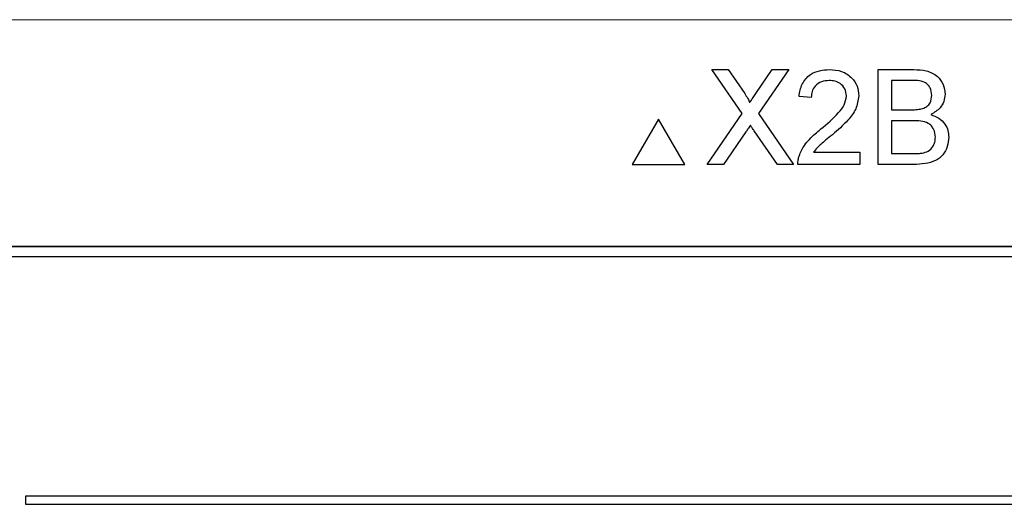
# Model space of a CAD drawing. Header units: millimetres. Extents: x 5 to 418, y 2 to 292.
# Tile 23 of 36: x 123.69 to 135.61, y 220.66 to 226.53. Entities that reach past the tile are written whole.
import ezdxf

# ---------------------------------------------------------------- set-up
doc = ezdxf.new("R2010")
doc.units = ezdxf.units.MM

msp = doc.modelspace()

# ---------------------------------------------------------------- linework, layer by layer
at = {"color": 7, "linetype": 'Continuous', "lineweight": 18}
msp.add_line((147.0098, 226.5305), (115.4925, 226.5305), dxfattribs=at)
at = {"color": 7, "linetype": 'Continuous', "lineweight": 25}
for p, q in [((132.437, 225.395), (132.0709, 225.9262)), ((132.0709, 225.9262), (132.2663, 225.9262)), ((132.2663, 225.9262), (132.4669, 225.635)), ((132.6017, 225.6348), (132.8017, 225.9262)), ((132.9998, 225.9262), (132.6337, 225.3931)), ((132.8017, 225.9262), (132.9998, 225.9262)), ((134.0839, 225.9262), (134.5145, 225.9262)), ((134.0839, 224.7762), (134.0839, 225.9262)), ((134.2461, 225.7935), (134.2461, 225.4397)), ((134.4652, 225.7935), (134.2461, 225.7935)), ((133.273, 225.5871), (133.1256, 225.6018)), ((134.2461, 225.4397), (134.4831, 225.4397)), ((131.4226, 225.3262), (131.1051, 224.7762)), ((131.7401, 224.7762), (131.4226, 225.3262)), ((132.012, 224.7762), (132.437, 225.395)), ((132.6337, 225.3931), (133.0588, 224.7762)), ((134.4995, 225.307), (134.2461, 225.307)), ((134.2461, 225.307), (134.2461, 224.9089)), ((132.4819, 225.172), (132.2098, 224.7762)), ((132.8632, 224.7762), (132.5833, 225.1826)), ((133.3002, 224.9236), (133.8627, 224.9236)), ((133.8627, 224.9236), (133.8627, 224.7762)), ((134.2461, 224.9089), (134.5181, 224.9089)), ((131.1051, 224.7762), (131.7401, 224.7762)), ((132.2098, 224.7762), (132.012, 224.7762)), ((133.0588, 224.7762), (132.8632, 224.7762)), ((133.8627, 224.7762), (133.1108, 224.7762)), ((134.5156, 224.7762), (134.0839, 224.7762)), ((143.8761, 223.7805), (118.6261, 223.7805)), ((143.8761, 223.777), (118.6261, 223.777)), ((143.7546, 223.659), (118.7546, 223.659)), ((123.7546, 220.759), (123.7546, 220.659)), ((139.2546, 220.759), (123.7546, 220.759)), ((123.7546, 220.659), (139.2546, 220.659))]:
    msp.add_line(p, q, dxfattribs=at)
for points, knots in [([(133.1256, 225.6018), (133.1341, 225.6529), (133.151, 225.7546), (133.2498, 225.8675), (133.3733, 225.9196), (133.4538, 225.924), (133.4942, 225.9262)], [0, 0, 0, 0, 0.280221, 0.5588966, 0.77913, 1, 1, 1, 1]), ([(133.4942, 225.9262), (133.5443, 225.9227), (133.6444, 225.9158), (133.7643, 225.8361), (133.8373, 225.7267), (133.8444, 225.6481), (133.848, 225.6088)], [0, 0, 0, 0, 0.2804873, 0.5596592, 0.7797658, 1, 1, 1, 1]), ([(134.5145, 225.9262), (134.5655, 225.9245), (134.6672, 225.9212), (134.8, 225.8579), (134.8789, 225.7476), (134.8895, 225.6679), (134.8948, 225.6281)], [0, 0, 0, 0, 0.2811169, 0.5600194, 0.780112, 1, 1, 1, 1]), ([(133.4909, 225.7935), (133.4591, 225.7911), (133.3956, 225.7864), (133.3193, 225.7347), (133.2784, 225.6619), (133.2748, 225.612), (133.273, 225.5871)], [0, 0, 0, 0, 0.28040113, 0.55948019, 0.77934947, 1, 1, 1, 1]), ([(133.7006, 225.6074), (133.6967, 225.6368), (133.6889, 225.6956), (133.6292, 225.7571), (133.5602, 225.7894), (133.514, 225.7921), (133.4909, 225.7935)], [0, 0, 0, 0, 0.2790515, 0.5586132, 0.7790392, 1, 1, 1, 1]), ([(134.7326, 225.6138), (134.7292, 225.6451), (134.724, 225.692), (134.6888, 225.7448), (134.6108, 225.799), (134.5299, 225.796), (134.4652, 225.7935)], [0, 0, 0, 0, 0.2494953, 0.3750148, 0.5002396, 1, 1, 1, 1]), ([(132.4669, 225.635), (132.4798, 225.6154), (132.4978, 225.5882), (132.52, 225.5522), (132.5244, 225.5343), (132.5266, 225.5253)], [0, 0, 0, 0, 0.5612473, 0.781746, 1, 1, 1, 1]), ([(132.5266, 225.5253), (132.5406, 225.5458), (132.5656, 225.5823), (132.5907, 225.6187), (132.6017, 225.6348)], [0, 0, 0, 0, 0.5600029, 1, 1, 1, 1]), ([(133.3914, 225.2063), (133.4649, 225.2692), (133.5672, 225.3567), (133.6803, 225.4934), (133.6938, 225.5695), (133.7006, 225.6074)], [0, 0, 0, 0, 0.5613174, 0.7813757, 1, 1, 1, 1]), ([(133.848, 225.6088), (133.8402, 225.5538), (133.8246, 225.4437), (133.701, 225.2846), (133.5942, 225.193), (133.5289, 225.137)], [0, 0, 0, 0, 0.27875511, 0.55883912, 1, 1, 1, 1]), ([(134.6213, 225.4532), (134.6397, 225.4607), (134.6764, 225.4754), (134.7242, 225.5313), (134.7294, 225.5826), (134.7326, 225.6138)], [0, 0, 0, 0, 0.2808599, 0.561029, 1, 1, 1, 1]), ([(134.8948, 225.6281), (134.8916, 225.5984), (134.8851, 225.539), (134.8295, 225.4441), (134.7629, 225.4047), (134.7222, 225.3807)], [0, 0, 0, 0, 0.2803095, 0.5607765, 1, 1, 1, 1]), ([(134.4831, 225.4397), (134.5092, 225.4397), (134.5558, 225.4397), (134.6013, 225.4491), (134.6213, 225.4532)], [0, 0, 0, 0, 0.5603912, 1, 1, 1, 1]), ([(134.7768, 225.1079), (134.7733, 225.1408), (134.7679, 225.1902), (134.7304, 225.2448), (134.6525, 225.3061), (134.5674, 225.3066), (134.4995, 225.307)], [0, 0, 0, 0, 0.2497868, 0.3755592, 0.50115272, 1, 1, 1, 1]), ([(134.7222, 225.3807), (134.7557, 225.3685), (134.8224, 225.3443), (134.8932, 225.2721), (134.9333, 225.1891), (134.9371, 225.1334), (134.939, 225.1056)], [0, 0, 0, 0, 0.2802117, 0.5596707, 0.7797032, 1, 1, 1, 1]), ([(132.5361, 225.251), (132.5259, 225.2363), (132.5077, 225.21), (132.4898, 225.1836), (132.4819, 225.172)], [0, 0, 0, 0, 0.5600261, 1, 1, 1, 1]), ([(132.5833, 225.1826), (132.5744, 225.1953), (132.5586, 225.2181), (132.5429, 225.2409), (132.5361, 225.251)], [0, 0, 0, 0, 0.5600493, 1, 1, 1, 1]), ([(133.1263, 224.8785), (133.1457, 224.9231), (133.1778, 224.9966), (133.2503, 225.0819), (133.3182, 225.1471), (133.367, 225.1865), (133.3914, 225.2063)], [0, 0, 0, 0, 0.3394279, 0.559533, 0.7797598, 1, 1, 1, 1]), ([(133.5289, 225.137), (133.5015, 225.1143), (133.4563, 225.077), (133.394, 225.0245), (133.3421, 224.9787), (133.3142, 224.942), (133.3002, 224.9236)], [0, 0, 0, 0, 0.34005139, 0.56005848, 0.78007943, 1, 1, 1, 1]), ([(134.939, 225.1056), (134.9354, 225.0677), (134.9283, 224.9918), (134.8722, 224.8893), (134.7384, 224.7847), (134.6075, 224.7797), (134.5156, 224.7762)], [0, 0, 0, 0, 0.1871378, 0.3743204, 0.5607794, 1, 1, 1, 1]), ([(134.6165, 224.9144), (134.6418, 224.9207), (134.6923, 224.9331), (134.7456, 224.9856), (134.7731, 225.047), (134.7756, 225.0876), (134.7768, 225.1079)], [0, 0, 0, 0, 0.2802766, 0.5590199, 0.7794053, 1, 1, 1, 1]), ([(133.1108, 224.7762), (133.1112, 224.7957), (133.112, 224.8305), (133.1219, 224.8638), (133.1263, 224.8785)], [0, 0, 0, 0, 0.5599967, 1, 1, 1, 1]), ([(134.5181, 224.9089), (134.5366, 224.9089), (134.5695, 224.9088), (134.6021, 224.9127), (134.6165, 224.9144)], [0, 0, 0, 0, 0.5600955, 1, 1, 1, 1])]:
    msp.add_open_spline(points, degree=3, knots=knots, dxfattribs=at)

doc.saveas('drawing.dxf')
